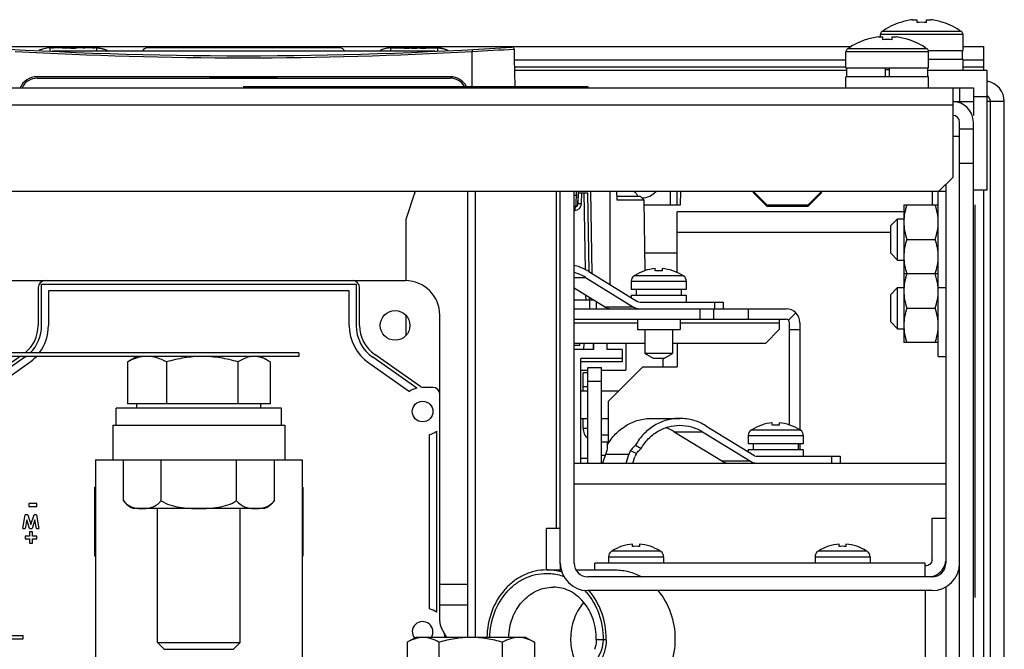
# Model space of a CAD drawing. Header units: millimetres. Extents: x 0 to 2000, y 0 to 2200.
# Tile 16 of 54: x 1333 to 1476, y 320 to 411. Entities that reach past the tile are written whole.
import ezdxf

# ---------------------------------------------------------------- set-up
doc = ezdxf.new("R2010")
doc.units = ezdxf.units.MM
doc.header["$LTSCALE"] = 143.407407
for name, color, linetype in [('00_COMPONENTS', 7, 'CONTINUOUS'), ('_1091541', 7, 'CONTINUOUS'), ('_1361227', 7, 'CONTINUOUS'), ('_1455295', 7, 'CONTINUOUS'), ('_14741', 7, 'CONTINUOUS'), ('_1786613', 7, 'CONTINUOUS'), ('_1882786', 7, 'CONTINUOUS'), ('_1987174', 7, 'CONTINUOUS'), ('_690956', 7, 'CONTINUOUS')]:
    doc.layers.add(name, color=color, linetype=linetype)

msp = doc.modelspace()

# ---------------------------------------------------------------- linework, layer by layer
at = {"layer": '00_COMPONENTS', "color": 7, "linetype": 'CONTINUOUS'}
for p, q in [((1460.78, 410.69), (1460.79, 410.67)), ((1462.55, 411.07), (1463.18, 411.07)), ((1463.18, 411.07), (1463.18, 410.67)), ((1464.6, 411.07), (1465.22, 411.07)), ((1464.6, 410.67), (1464.6, 411.07)), ((1466.98, 410.67), (1466.99, 410.69)), ((1469.66, 409.35), (1458.12, 409.35)), ((1455.78, 408.19), (1455.79, 408.17)), ((1457.55, 408.57), (1458.18, 408.57)), ((1469.89, 408.91), (1457.89, 408.91)), ((1457.89, 408.57), (1457.89, 408.91)), ((1458.18, 408.57), (1458.18, 408.17)), ((1459.6, 408.57), (1460.22, 408.57)), ((1459.6, 408.17), (1459.6, 408.57)), ((1461.98, 408.17), (1461.99, 408.19)), ((1469.89, 406.58), (1469.89, 408.91)), ((1059.15, 407.18), (1453.62, 407.18)), ((1339.28, 406.98), (1337.24, 406.98)), ((1337.24, 406.59), (1337.24, 406.5)), ((1337.48, 406.95), (1337.48, 406.98)), ((1337.78, 406.95), (1337.48, 406.95)), ((1393.22, 406.48), (1337.56, 406.48)), ((1337.78, 406.98), (1337.78, 406.95)), ((1339.08, 406.98), (1339.08, 406.95)), ((1339.47, 406.95), (1339.09, 406.95)), ((1339.47, 406.98), (1340.3, 406.98)), ((1340.05, 406.97), (1339.98, 406.98)), ((1340.11, 406.98), (1340.11, 406.97)), ((1340.29, 406.98), (1340.29, 406.95)), ((1340.62, 406.98), (1340.62, 406.95)), ((1340.76, 406.98), (1340.95, 406.98)), ((1344.04, 406.98), (1340.98, 406.98)), ((1341.09, 406.98), (1341.09, 406.97)), ((1341.23, 406.97), (1341.17, 406.97)), ((1342.02, 406.95), (1342.02, 406.98)), ((1342.3, 406.95), (1342.02, 406.95)), ((1342.3, 406.98), (1342.3, 406.95)), ((1343.79, 406.95), (1343.48, 406.95)), ((1343.5, 406.98), (1343.5, 406.95)), ((1343.79, 406.98), (1343.79, 406.95)), ((1344.04, 406.98), (1344.04, 406.48)), ((1379.39, 406.98), (1351.39, 406.98)), ((1386.74, 406.98), (1388.1, 406.98)), ((1387.26, 406.93), (1387.26, 406.98)), ((1387.42, 406.93), (1387.26, 406.93)), ((1387.42, 406.98), (1387.42, 406.93)), ((1388.16, 406.98), (1388.16, 406.93)), ((1388.17, 406.98), (1389.67, 406.98)), ((1388.38, 406.93), (1388.17, 406.93)), ((1388.54, 406.93), (1388.54, 406.98)), ((1389.49, 406.93), (1388.54, 406.93)), ((1388.71, 406.98), (1388.71, 406.93)), ((1388.71, 406.96), (1389.49, 406.96)), ((1389.49, 406.96), (1389.49, 406.93)), ((1389.67, 406.98), (1389.83, 406.98)), ((1389.83, 406.98), (1389.83, 406.96)), ((1389.88, 406.98), (1390.47, 406.98)), ((1389.88, 406.97), (1389.88, 406.93)), ((1390.01, 406.96), (1390.01, 406.93)), ((1390.21, 406.95), (1390.21, 406.92)), ((1390.38, 406.96), (1390.38, 406.93)), ((1390.49, 406.98), (1390.47, 406.98)), ((1390.49, 406.97), (1390.49, 406.93)), ((1390.52, 406.98), (1390.52, 406.96)), ((1390.59, 406.98), (1390.67, 406.98)), ((1390.68, 406.98), (1393.54, 406.98)), ((1390.92, 406.93), (1390.92, 406.98)), ((1391.87, 406.93), (1390.92, 406.93)), ((1391.09, 406.98), (1391.09, 406.93)), ((1391.09, 406.96), (1391.87, 406.96)), ((1391.87, 406.96), (1391.87, 406.93)), ((1392.43, 406.93), (1392.43, 406.98)), ((1392.6, 406.93), (1392.43, 406.93)), ((1392.6, 406.98), (1392.6, 406.93)), ((1393.54, 406.98), (1393.54, 406.5)), ((1398.59, 401.39), (1398.59, 406.46)), ((1464.89, 406.41), (1452.89, 406.41)), ((1452.89, 404.08), (1452.89, 406.41)), ((1464.66, 406.85), (1453.12, 406.85)), ((1464.86, 406.58), (1469.89, 406.58)), ((1464.89, 404.08), (1464.89, 406.41)), ((1469.79, 405.28), (1469.79, 406.58)), ((1469.89, 407.18), (1472.89, 407.18)), ((1472.89, 403.68), (1472.89, 407.18)), ((1452.89, 405.18), (1404.7, 405.18)), ((1469.89, 405.28), (1464.89, 405.28)), ((1469.89, 403.68), (1469.89, 405.28)), ((1472.89, 405.18), (1469.89, 405.18)), ((1452.89, 404.18), (1404.72, 404.18)), ((1452.99, 403.68), (1404.72, 403.68)), ((1452.89, 404.08), (1464.89, 404.08)), ((1452.99, 402.78), (1452.99, 404.08)), ((1458.56, 404.08), (1458.56, 402.78)), ((1458.56, 403.83), (1459.21, 403.83)), ((1459.21, 402.78), (1459.21, 404.08)), ((1464.79, 402.78), (1464.79, 404.08)), ((1473.39, 403.68), (1464.79, 403.68)), ((1472.89, 404.18), (1469.89, 404.18)), ((1473.39, 386.36), (1473.39, 403.68)), ((1395.44, 402.78), (1335.34, 402.78)), ((1335.39, 402.58), (1395.39, 402.58)), ((1464.89, 402.78), (1452.89, 402.78)), ((1452.89, 401.18), (1452.89, 402.78)), ((1464.89, 401.18), (1464.89, 402.78)), ((1041.39, 401.18), (1471.39, 401.18)), ((1365.39, 401.39), (1415.39, 401.39)), ((1365.39, 401.39), (1365.39, 401.19)), ((1368.39, 401.39), (1368.39, 401.19)), ((1412.39, 401.39), (1412.39, 401.19)), ((1415.39, 401.39), (1415.39, 401.19)), ((1468.39, 401.18), (1468.39, 388.18)), ((1469.39, 401.18), (1469.39, 399.18)), ((1471.39, 401.18), (1471.39, 397.18)), ((1468.39, 399.18), (1471.39, 399.18)), ((1471.39, 399.93), (1473.39, 399.93)), ((1475.89, 399.18), (1473.39, 399.18)), ((1473.89, 276.18), (1473.89, 399.18)), ((1475.89, 276.18), (1475.89, 399.18)), ((1468.39, 398.68), (1044.39, 398.68)), ((1469.39, 299.08), (1469.39, 396.18)), ((1471.39, 299.08), (1471.39, 396.18)), ((1471.39, 395.18), (1469.39, 395.18)), ((1471.39, 390.18), (1469.39, 390.18)), ((1466.39, 386.18), (1468.39, 388.18)), ((1046.39, 386.18), (1467.39, 386.18)), ((1390.33, 386.18), (1388.93, 382.08)), ((1390.19, 386.18), (1390.19, 385.76)), ((1413.71, 383.94), (1413.75, 386.18)), ((1413.96, 384.43), (1414.02, 386.18)), ((1415.76, 386.18), (1415.97, 374.24)), ((1418.64, 372.6), (1418.64, 386.18)), ((1419.66, 384.88), (1419.59, 386.18)), ((1427.42, 384.18), (1427.39, 386.18)), ((1428.39, 384.18), (1428.37, 386.18)), ((1428.85, 384.18), (1428.89, 386.18)), ((1439.39, 386.18), (1441.39, 384.18)), ((1439.39, 386.18), (1439.39, 386)), ((1447.39, 384.18), (1449.39, 386.18)), ((1466.29, 362.18), (1466.29, 386.18)), ((1471.39, 386.36), (1473.39, 386.36)), ((1472.89, 276.18), (1472.89, 386.36)), ((1413.74, 385.56), (1413.39, 385.56)), ((1413.98, 384.37), (1414.03, 385.95)), ((1414.48, 384.36), (1414.53, 385.94)), ((1414.53, 385.94), (1414.87, 385.94)), ((1415.06, 374.77), (1414.87, 385.94)), ((1415.57, 374.49), (1415.37, 385.94)), ((1423.04, 385.38), (1419.63, 385.38)), ((1423.55, 384.88), (1419.66, 384.88)), ((1423.04, 385.38), (1423.55, 384.88)), ((1423.73, 374.65), (1423.55, 384.88)), ((1441.39, 384.01), (1439.39, 386)), ((1449.39, 386), (1447.39, 384.01)), ((1413.39, 383.98), (1413.71, 383.98)), ((1413.39, 383.88), (1413.48, 383.88)), ((1413.39, 383.39), (1413.48, 383.39)), ((1413.48, 383.88), (1413.48, 383.39)), ((1413.95, 384.22), (1413.96, 384.43)), ((1423.56, 384.18), (1428.85, 384.18)), ((1441.39, 384.18), (1447.39, 384.18)), ((1441.39, 384.18), (1441.39, 384.01)), ((1441.39, 384.01), (1447.39, 384.01)), ((1447.39, 384.01), (1447.39, 384.18)), ((1461.29, 384.18), (1466.29, 384.18)), ((1461.29, 384.18), (1461.29, 364.18)), ((1471.59, 384.18), (1471.59, 327.18)), ((1388.93, 382.08), (1388.93, 373.18)), ((1461.29, 383.18), (1428.39, 383.18)), ((1428.39, 374.37), (1428.39, 383.18)), ((1459.39, 380.18), (1428.39, 380.18)), ((1461.73, 379.18), (1465.84, 379.18)), ((1428.39, 377.18), (1423.68, 377.18)), ((1425.19, 374.6), (1425.19, 374.94)), ((1426.18, 374.94), (1426.18, 374.6)), ((1413.39, 373.65), (1415.05, 373.65)), ((1415.05, 373.65), (1422.04, 369.35)), ((1415.52, 374.51), (1422.51, 370.22)), ((1422.07, 373.88), (1422.12, 373.88)), ((1422.19, 373.93), (1429.18, 373.93)), ((1429.25, 373.88), (1429.3, 373.88)), ((1466.29, 374.18), (1461.29, 374.18)), ((1413.39, 372.15), (1417.94, 369.35)), ((1421.69, 373.09), (1429.69, 373.09)), ((1421.69, 373.09), (1421.69, 371.88)), ((1429.69, 371.88), (1421.69, 371.88)), ((1422.39, 371.88), (1422.39, 371.08)), ((1428.98, 371.08), (1428.98, 371.88)), ((1429.69, 373.09), (1429.69, 371.88)), ((1459.39, 371.18), (1460.39, 372.18)), ((1460.39, 372.18), (1461.29, 372.18)), ((1460.39, 366.18), (1460.39, 372.18)), ((1466.29, 372.18), (1467.39, 372.18)), ((1415.14, 370.38), (1415.12, 371.08)), ((1415.64, 370.38), (1415.63, 370.77)), ((1416.03, 370.52), (1416.04, 370.38)), ((1421.69, 371.08), (1429.69, 371.08)), ((1421.69, 371.08), (1421.69, 370.73)), ((1429.69, 371.08), (1429.69, 370.08)), ((1459.39, 367.18), (1459.39, 371.18)), ((1413.39, 370.38), (1416.26, 370.38)), ((1413.39, 369.08), (1444.19, 369.08)), ((1415.64, 370.38), (1415.64, 369.08)), ((1416.64, 369.08), (1416.64, 370.15)), ((1422.04, 369.35), (1417.94, 369.35)), ((1418.14, 369.08), (1418.14, 369.25)), ((1422.98, 370.08), (1435.04, 370.08)), ((1431.69, 367.58), (1431.69, 369.08)), ((1433.69, 367.58), (1433.69, 369.08)), ((1433.85, 369.08), (1433.85, 370.08)), ((1435.04, 370.08), (1435.04, 369.08)), ((1438.69, 369.08), (1438.69, 367.58)), ((1461.73, 369.18), (1465.84, 369.18)), ((1388.93, 368.18), (1388.93, 365.19)), ((1413.39, 367.58), (1444.19, 367.58)), ((1422.59, 367.58), (1422.59, 366.08)), ((1428.79, 367.58), (1428.79, 366.08)), ((1443.19, 367.58), (1443.19, 366.08)), ((1445.6, 368.5), (1444.54, 367.44)), ((1413.39, 367.08), (1422.59, 367.08)), ((1428.79, 367.08), (1443.19, 367.08)), ((1444.69, 352.24), (1444.69, 367.08)), ((1446.19, 367.08), (1446.19, 351.53)), ((1459.39, 367.18), (1460.39, 366.18)), ((1460.39, 366.18), (1461.29, 366.18)), ((1422.59, 366.08), (1428.79, 366.08)), ((1423.69, 366.08), (1423.69, 362.61)), ((1427.69, 366.08), (1427.69, 362.61)), ((1441.19, 364.08), (1443.19, 366.08)), ((1444.69, 366.08), (1446.19, 366.08)), ((1423.69, 364.08), (1413.39, 364.08)), ((1414.19, 363.78), (1413.39, 363.78)), ((1414.19, 364.08), (1414.19, 363.78)), ((1414.83, 363.18), (1414.84, 364.08)), ((1416.16, 364.08), (1416.16, 363.18)), ((1416.19, 364.08), (1416.19, 363.18)), ((1418.19, 363.18), (1418.19, 364.08)), ((1420.89, 364.08), (1420.89, 360.18)), ((1441.19, 364.08), (1427.69, 364.08)), ((1428.39, 364.08), (1428.39, 360.68)), ((1466.29, 364.18), (1461.29, 364.18)), ((1373.39, 362.68), (1141.39, 362.68)), ((1373.39, 362.18), (1141.39, 362.18)), ((1349.89, 362.18), (1348.78, 361.54)), ((1367.89, 362.18), (1369, 361.54)), ((1373.39, 362.68), (1373.39, 362.18)), ((1416.19, 363.18), (1413.39, 363.18)), ((1420.39, 361.88), (1414.39, 361.88)), ((1414.39, 346.68), (1414.39, 361.88)), ((1420.39, 363.18), (1418.19, 363.18)), ((1420.39, 363.18), (1420.39, 361.38)), ((1427.69, 362.61), (1423.69, 362.61)), ((1424.94, 361.88), (1423.69, 362.61)), ((1426.44, 361.88), (1424.94, 361.88)), ((1426.32, 360.68), (1426.33, 361.89)), ((1426.44, 361.88), (1427.69, 362.61)), ((1466.29, 362.18), (1467.39, 362.18)), ((1348.51, 361.38), (1348.51, 355.28)), ((1354.2, 361.38), (1354.2, 355.28)), ((1364.57, 361.38), (1364.57, 355.28)), ((1369.26, 361.38), (1369.26, 355.28)), ((1420.39, 361.38), (1414.39, 361.38)), ((1415.39, 360.58), (1417.39, 360.58)), ((1415.39, 346.68), (1415.39, 360.58)), ((1417.39, 346.68), (1417.39, 360.58)), ((1423.39, 360.68), (1418.39, 355.68)), ((1423.39, 360.68), (1428.39, 360.68)), ((1414.39, 360.18), (1415.39, 360.18)), ((1415.39, 359.78), (1414.69, 359.78)), ((1414.69, 357.18), (1414.69, 359.78)), ((1417.39, 360.18), (1420.89, 360.18)), ((1415.39, 357.78), (1414.69, 357.78)), ((1415.39, 358.58), (1417.39, 358.58)), ((1414.39, 357.18), (1415.39, 357.18)), ((1417.39, 357.18), (1419.89, 357.18)), ((1369.26, 355.28), (1348.51, 355.28)), ((1349.89, 354.68), (1349.89, 355.28)), ((1367.89, 354.68), (1367.89, 355.28)), ((1418.39, 349.59), (1418.39, 355.68)), ((1370.89, 354.68), (1346.89, 354.68)), ((1346.89, 352.18), (1346.89, 354.68)), ((1370.89, 352.18), (1370.89, 354.68)), ((1414.39, 353.18), (1415.39, 353.18)), ((1414.69, 351.78), (1414.69, 353.18)), ((1417.39, 353.18), (1418.39, 353.18)), ((1424.66, 353.18), (1428.76, 353.18)), ((1432.52, 352.11), (1439.51, 347.82)), ((1442.19, 352.2), (1442.19, 352.54)), ((1443.18, 352.54), (1443.18, 352.2)), ((1414.69, 351.78), (1415.39, 351.78)), ((1417.39, 350.78), (1418.39, 350.78)), ((1427.95, 351.25), (1432.05, 351.25)), ((1427.95, 351.25), (1434.94, 346.95)), ((1432.05, 351.25), (1439.04, 346.95)), ((1438.69, 350.69), (1446.69, 350.69)), ((1438.69, 350.69), (1438.69, 349.48)), ((1439.07, 351.48), (1439.12, 351.48)), ((1439.19, 351.53), (1446.18, 351.53)), ((1446.25, 351.48), (1446.3, 351.48)), ((1446.69, 350.69), (1446.69, 349.48)), ((1417.39, 349.78), (1418.39, 349.78)), ((1418.19, 349.78), (1418.19, 348.86)), ((1422.32, 349.31), (1423.13, 348.79)), ((1446.69, 349.48), (1438.69, 349.48)), ((1439.39, 349.48), (1439.39, 348.68)), ((1445.98, 348.68), (1445.98, 349.48)), ((1446.19, 349.48), (1446.19, 348.68)), ((1417.89, 347.78), (1417.39, 347.78)), ((1417.94, 347.92), (1417.51, 346.68)), ((1421.36, 347.92), (1417.94, 347.92)), ((1420.94, 346.68), (1421.36, 347.92)), ((1421.59, 348.52), (1422.44, 348.1)), ((1421.94, 346.68), (1422.24, 347.58)), ((1438.69, 348.68), (1446.69, 348.68)), ((1438.69, 348.68), (1438.69, 348.33)), ((1439.98, 347.68), (1452.04, 347.68)), ((1446.69, 348.68), (1446.69, 347.68)), ((1450.85, 346.68), (1450.85, 347.68)), ((1452.04, 347.68), (1452.04, 346.68)), ((1413.39, 346.68), (1467.39, 346.68)), ((1415.39, 347.38), (1414.39, 347.38)), ((1439.04, 346.95), (1434.94, 346.95)), ((1413.39, 343.68), (1467.39, 343.68)), ((1373.99, 342.38), (1373.89, 342.38)), ((1343.79, 340.68), (1343.89, 340.68)), ((1352.89, 320.65), (1352.89, 340.08)), ((1364.89, 320.65), (1364.89, 340.08)), ((1421.89, 334.6), (1421.89, 334.94)), ((1422.88, 334.94), (1422.88, 334.6)), ((1451.89, 334.6), (1451.89, 334.94)), ((1452.88, 334.94), (1452.88, 334.6)), ((1418.77, 333.88), (1418.82, 333.88)), ((1418.89, 333.93), (1425.88, 333.93)), ((1425.95, 333.88), (1426, 333.88)), ((1448.77, 333.88), (1448.82, 333.88)), ((1448.89, 333.93), (1455.88, 333.93)), ((1455.95, 333.88), (1456, 333.88)), ((1418.39, 333.09), (1426.39, 333.09)), ((1418.39, 333.09), (1418.39, 332.18)), ((1426.39, 333.09), (1426.39, 332.18)), ((1448.39, 333.09), (1456.39, 333.09)), ((1448.39, 333.09), (1448.39, 332.18)), ((1456.39, 333.09), (1456.39, 332.18)), ((1409.39, 331.18), (1411.52, 331.18)), ((1413.66, 331.18), (1419.39, 331.18)), ((1397.89, 329.08), (1393.89, 329.08)), ((1397.89, 326.08), (1393.89, 326.08)), ((1101.39, 321.68), (1333.39, 321.68)), ((1101.39, 321.18), (1333.39, 321.18)), ((1333.39, 321.18), (1333.39, 321.68)), ((1352.89, 320.65), (1364.89, 320.65)), ((1353.85, 319.68), (1352.89, 320.65)), ((1363.92, 319.68), (1364.89, 320.65)), ((1390.39, 321.38), (1389.15, 320.67)), ((1389.15, 320.67), (1389.15, 315.58)), ((1406.39, 321.38), (1390.39, 321.38)), ((1393.77, 320.67), (1393.77, 315.58)), ((1403.01, 315.58), (1403.01, 320.67)), ((1406.39, 321.38), (1407.62, 320.67)), ((1407.62, 320.67), (1407.62, 315.58)), ((1416.58, 320.56), (1416.54, 320.26)), ((1416.61, 320.86), (1416.58, 320.56)), ((1416.61, 321.06), (1416.61, 320.86)), ((1418.05, 321.03), (1417.61, 321.03)), ((1353.85, 319.68), (1363.92, 319.68)), ((1416.47, 319.95), (1416.38, 319.63)), ((1416.54, 320.26), (1416.47, 319.95))]:
    msp.add_line(p, q, dxfattribs=at)
for centre, radius, start, end in [((1463.89, 401.18), 10, 108.0819, 125.2515), ((1463.89, 401.18), 9.97, 97.7067, 108.0605), ((1463.89, 399.63), 11.06, 86.3191, 93.6809), ((1463.89, 401.18), 9.97, 71.9395, 82.2933), ((1463.89, 401.18), 10, 54.7485, 71.9181), ((1458.43, 408.91), 0.54, 125.2515, 180), ((1469.35, 408.91), 0.54, 0, 54.7485), ((1458.89, 398.68), 10, 108.0819, 125.2515), ((1458.89, 398.68), 9.97, 97.7067, 108.0605), ((1458.89, 397.13), 11.06, 86.3191, 93.6809), ((1458.89, 398.68), 9.97, 71.9395, 82.2933), ((1458.89, 398.68), 10, 54.7485, 71.9181), ((1365.39, 1005.83), 600, 266.2755, 273.7245), ((1365.39, 1006.3), 600.76, 266.83204, 273.16796), ((1337.28, 403.98), 3.01, 95.392, 97.5384), ((1337.29, 403.88), 3.11, 94.8158, 95.4023), ((1337.29, 403.89), 3.09, 94.8163, 95.2874), ((1337.25, 404.32), 2.67, 94.1025, 95.2301), ((1337.28, 404.01), 2.97, 94.3314, 94.8148), ((1337.28, 404.03), 2.95, 94.291, 94.8165), ((1337.27, 404.14), 2.84, 93.9293, 94.2898), ((1337.24, 404.43), 2.55, 92.8927, 94.1013), ((1337.26, 404.26), 2.72, 93.1764, 93.932), ((1337.26, 404.29), 2.69, 93.1368, 93.9372), ((1337.24, 404.52), 2.47, 91.2934, 92.8926), ((1337.25, 404.5), 2.49, 92.2536, 93.137), ((1337.24, 404.56), 2.42, 90.0015, 91.4904), ((1337.24, 404.56), 2.42, 90.001, 91.2905), ((1338.89, 406.38), 0.604, 81.9232, 84.7117), ((1340.8, 415.03), 8.09, 264.6942, 265.2284), ((1340.58, 412.38), 5.43, 265.2457, 267.0085), ((1340.61, 413.13), 6.19, 267.0602, 269.0881), ((1340.3, 401.39), 5.59, 89.5365, 89.9718), ((1340.64, 414.58), 7.64, 269.0526, 269.7117), ((1340.64, 415.44), 8.5, 269.7055, 270.0017), ((1340.62, 429.41), 22.43, 269.9952, 270.3442), ((1340.65, 414.5), 7.56, 269.9917, 270.7237), ((1340.67, 412.89), 5.95, 270.6807, 272.4392), ((1340.69, 412.24), 5.29, 272.5032, 275.1713), ((1340.98, 401.31), 5.67, 90.0156, 90.3366), ((1343.28, 406.49), 0.497, 88.2017, 89.9883), ((1344.04, 404.56), 2.42, 88.5052, 89.9985), ((1344.04, 404.51), 2.47, 87.0947, 88.5035), ((1344.01, 404.26), 2.72, 85.9827, 86.8864), ((1344, 404.06), 2.92, 85.143, 85.9827), ((1343.98, 403.89), 3.1, 84.7141, 85.1466), ((1343.99, 403.97), 3.01, 82.4629, 84.5595), ((1351.39, 406.28), 0.7, 90, 163.3985), ((1379.39, 406.28), 0.7, 16.6015, 90), ((1386.8, 403.84), 3.14, 96.5091, 97.4289), ((1386.85, 403.36), 3.63, 96.7754, 97.3156), ((1386.83, 403.5), 3.49, 96.3203, 96.7747), ((1386.77, 404.11), 2.88, 95.3786, 96.5095), ((1386.82, 403.61), 3.37, 95.8989, 96.32), ((1386.81, 403.72), 3.27, 95.4021, 95.8992), ((1386.79, 403.94), 3.05, 94.3487, 95.4185), ((1386.75, 404.3), 2.68, 94.1599, 95.377), ((1386.77, 404.18), 2.81, 93.6872, 94.2751), ((1386.74, 404.43), 2.55, 92.8606, 94.1583), ((1386.76, 404.31), 2.68, 93.1126, 93.6868), ((1386.74, 404.52), 2.47, 91.4252, 92.8592), ((1386.74, 404.56), 2.42, 90.0013, 91.4233), ((1387.85, 406.06), 0.923, 88.6444, 90.023), ((1387.86, 406.12), 0.86, 87.7523, 88.625), ((1387.86, 406.15), 0.833, 85.9273, 87.7556), ((1387.86, 406.17), 0.819, 85.0143, 85.9246), ((1387.86, 406.18), 0.804, 80.041, 85.0236), ((1387.83, 406), 0.985, 79.0859, 80.0254), ((1387.82, 405.97), 1.02, 78.4173, 79.0873), ((1387.79, 405.84), 1.15, 74.5017, 78.3545), ((1387.75, 405.68), 1.31, 71.5256, 74.5399), ((1388.08, 406.26), 0.72, 84.8006, 85.9467), ((1388.08, 406.32), 0.667, 83.6073, 84.8005), ((1388.06, 406.12), 0.87, 81.0583, 83.4336), ((1387.98, 405.72), 1.27, 73.3157, 75.0815), ((1387.95, 405.64), 1.36, 71.6227, 73.3155), ((1389.91, 407.74), 0.798, 255.8063, 257.3593), ((1389.95, 407.88), 0.945, 257.3396, 258.7857), ((1389.97, 407.52), 0.557, 259.154, 260.7297), ((1390.08, 408.83), 1.91, 263.8602, 265.1272), ((1390.12, 409.25), 2.32, 265.1232, 265.6828), ((1390.16, 409.85), 2.93, 265.7495, 268.0765), ((1390.18, 409.48), 2.53, 265.6039, 266.2102), ((1390.17, 409.36), 2.4, 266.2105, 266.94), ((1390.19, 409.91), 2.95, 267.0012, 269.5376), ((1390.21, 411.21), 4.29, 268.072, 270.0662), ((1390.21, 410.7), 3.74, 269.4737, 270.0039), ((1390.21, 410.01), 3.08, 269.9978, 270.8063), ((1390.22, 409.68), 2.76, 270.771, 273.3499), ((1390.23, 409.31), 2.36, 272.5451, 272.9907), ((1390.24, 409.15), 2.2, 272.99, 273.4598), ((1390.23, 409.43), 2.5, 273.3726, 275.1492), ((1390.29, 408.82), 1.89, 275.1559, 276.2304), ((1390.41, 407.45), 0.487, 278.1765, 279.5294), ((1390.48, 406.48), 0.508, 87.9529, 89.1512), ((1390.31, 408.6), 1.67, 276.2293, 277.2143), ((1390.35, 408.3), 1.37, 277.1978, 278.5979), ((1390.48, 407.59), 0.645, 283.186, 284.8437), ((1393.52, 404.41), 2.57, 85.9795, 87.9023), ((1393.51, 404.29), 2.69, 86.0036, 87.0317), ((1393.44, 403.52), 3.47, 83.2245, 83.8045), ((1393.42, 403.36), 3.63, 82.6844, 83.2246), ((1393.32, 402.69), 4.31, 77.2582, 82.55), ((1363.63, 1070.03), 664.49, 273.01527, 273.54169), ((1404.38, 406.8), 0.3, 0.5489, 93.7245), ((1776.08, 410.36), 371.41, 180.5489, 181.3837), ((1453.43, 406.41), 0.54, 125.2515, 180), ((1464.35, 406.41), 0.54, 0, 54.7485), ((1335.34, 400.18), 2.6, 90, 157.3551), ((1335.39, 400.18), 2.4, 90, 155.3749), ((1365.39, 1004.63), 601.87, 269.53023, 270.46977), ((1395.39, 400.18), 2.4, 30.1402, 90), ((1395.44, 400.18), 2.6, 27.6497, 90), ((1472.89, 399.18), 3, 0, 80.357), ((1468.39, 396.18), 3, 0, 90), ((1472.89, 399.18), 1, 0, 59.9923), ((1468.39, 396.18), 1, 0, 90), ((1423.11, 388.18), 3, 272.4288, 318.1488), ((1413.48, 384.38), 0.5, 270, 358), ((1413.48, 384.39), 1, 270.0058, 357.9942), ((1425.69, 368.48), 6.47, 94.3863, 122.6763), ((1425.69, 368.48), 6.47, 57.3237, 85.6137), ((1411.73, 368.25), 6.34, 58.3547, 74.8201), ((1422.69, 373.09), 1, 127.7932, 180), ((1422.74, 373.08), 1.01, 122.6759, 127.4034), ((1425.69, 368.48), 6.13, 85.3714, 94.6286), ((1428.63, 373.08), 1.01, 52.5966, 57.3241), ((1428.69, 373.09), 1, 0, 52.2068), ((1459.72, 371.68), 6.57, 0.0137, 4.3685), ((1444.19, 367.08), 2, 0, 90), ((1444.19, 367.08), 0.5, 0, 90), ((1352.56, 355.05), 7.51, 120.1092, 122.6479), ((1365.21, 355.05), 7.51, 57.3521, 59.8908), ((1442.69, 346.08), 6.47, 94.3863, 122.6763), ((1442.69, 346.08), 6.13, 85.3714, 94.6286), ((1442.69, 346.08), 6.47, 57.3237, 85.6137), ((1416.69, 351.78), 2, 180, 229.4327), ((1424.59, 345.79), 6.4, 58.4171, 70.6935), ((1439.69, 350.69), 1, 127.7932, 180), ((1439.74, 350.68), 1.01, 122.6759, 127.4034), ((1445.63, 350.68), 1.01, 52.5966, 57.3241), ((1445.69, 350.69), 1, 0, 52.2068), ((1464.54, 346.04), 46.44, 175.9675, 176.9424), ((1425.79, 345.23), 8.3, 156.7131, 161.1212), ((1429.21, 345.23), 8.3, 156.7131, 161.1212), ((1429.11, 345.23), 7.26, 156.7131, 161.1212), ((1374.39, 346.57), 4.18, 263.0814, 264.4589), ((1422.39, 328.48), 6.47, 94.3863, 122.6763), ((1422.39, 328.48), 6.47, 57.3237, 85.6137), ((1452.39, 328.48), 6.47, 94.3863, 122.6763), ((1452.39, 328.48), 6.47, 57.3237, 85.6137), ((1344.04, 331.18), 3, 92.87, 94.7834), ((1419.39, 333.09), 1, 127.7932, 180), ((1419.44, 333.08), 1.01, 122.6759, 127.4034), ((1422.39, 328.48), 6.13, 85.3714, 94.6286), ((1425.33, 333.08), 1.01, 52.5966, 57.3241), ((1425.39, 333.09), 1, 0, 52.2068), ((1449.39, 333.09), 1, 127.7932, 180), ((1449.44, 333.08), 1.01, 122.6759, 127.4034), ((1452.39, 328.48), 6.13, 85.3714, 94.6286), ((1455.33, 333.08), 1.01, 52.5966, 57.3241), ((1455.39, 333.09), 1, 0, 52.2068), ((1409.38, 323.59), 7.6, 72.8359, 89.9383), ((1408.5, 322.1), 8.87, 41.4583, 43.6342), ((1406.5, 321.18), 11.55, 359.2481, 0)]:
    msp.add_arc(centre, radius, start, end, dxfattribs=at)
for points, knots in [([(1337.24, 406.98), (1336.95, 406.98), (1336.53, 406.91), (1336.02, 406.76), (1335.78, 406.66), (1335.69, 406.58)], [0, 0, 0, 0, 0.534964, 0.776234, 1, 1, 1, 1]), ([(1337.24, 406.98), (1337.23, 406.98), (1337.24, 406.97), (1337.23, 406.95), (1337.24, 406.92), (1337.24, 406.86), (1337.24, 406.74), (1337.24, 406.65), (1337.24, 406.59)], [0, 0, 0, 0, 0.022391, 0.078994, 0.161807, 0.267969, 0.553763, 1, 1, 1, 1]), ([(1339.98, 406.98), (1339.97, 406.98), (1339.94, 406.98), (1339.91, 406.98), (1339.88, 406.98)], [0, 0, 0, 0, 0.288014, 1, 1, 1, 1]), ([(1340.34, 406.98), (1340.37, 406.98), (1340.46, 406.98), (1340.55, 406.98), (1340.62, 406.98)], [0, 0, 0, 0, 0.235925, 1, 1, 1, 1]), ([(1341.39, 406.98), (1341.38, 406.98), (1341.32, 406.98), (1341.27, 406.98), (1341.23, 406.97)], [0, 0, 0, 0, 0.203217, 1, 1, 1, 1]), ([(1344.04, 406.98), (1344.1, 406.98), (1344.35, 406.97), (1344.59, 406.93), (1344.77, 406.89)], [0, 0, 0, 0, 0.268431, 1, 1, 1, 1]), ([(1344.04, 406.98), (1344.18, 406.98), (1344.47, 406.96), (1344.82, 406.88), (1345.1, 406.81), (1345.3, 406.73), (1345.47, 406.66), (1345.58, 406.58), (1345.64, 406.52), (1345.64, 406.48)], [0, 0, 0, 0, 0.250256, 0.500623, 0.625846, 0.751057, 0.876196, 0.938755, 1, 1, 1, 1]), ([(1344.77, 406.89), (1344.85, 406.87), (1345.02, 406.83), (1345.26, 406.75), (1345.45, 406.67), (1345.57, 406.59), (1345.64, 406.52), (1345.64, 406.48)], [0, 0, 0, 0, 0.265976, 0.52185, 0.766107, 0.882902, 1, 1, 1, 1]), ([(1386.39, 406.96), (1386.27, 406.95), (1386.03, 406.9), (1385.69, 406.81), (1385.42, 406.71), (1385.24, 406.61), (1385.14, 406.54), (1385.14, 406.48)], [0, 0, 0, 0, 0.271817, 0.529083, 0.772518, 0.887926, 1, 1, 1, 1]), ([(1386.74, 406.98), (1386.73, 406.98), (1386.74, 406.97), (1386.73, 406.95), (1386.74, 406.91), (1386.74, 406.84), (1386.74, 406.69), (1386.74, 406.57), (1386.74, 406.48)], [0, 0, 0, 0, 0.020491, 0.071898, 0.14696, 0.243473, 0.508349, 1, 1, 1, 1]), ([(1389.69, 406.98), (1389.68, 406.98), (1389.68, 406.98), (1389.67, 406.98), (1389.67, 406.98)], [0, 0, 0, 0, 0.700268, 1, 1, 1, 1]), ([(1389.72, 406.97), (1389.71, 406.97), (1389.7, 406.97), (1389.69, 406.97), (1389.69, 406.98)], [0, 0, 0, 0, 0.557633, 1, 1, 1, 1]), ([(1389.88, 406.94), (1389.87, 406.94), (1389.83, 406.94), (1389.79, 406.95), (1389.76, 406.96)], [0, 0, 0, 0, 0.285194, 1, 1, 1, 1]), ([(1389.83, 406.98), (1389.83, 406.98), (1389.84, 406.98), (1389.85, 406.98), (1389.87, 406.98)], [0, 0, 0, 0, 0.131604, 1, 1, 1, 1]), ([(1389.88, 406.97), (1389.89, 406.97), (1389.92, 406.97), (1389.96, 406.96), (1389.98, 406.96)], [0, 0, 0, 0, 0.200299, 1, 1, 1, 1]), ([(1390.38, 406.96), (1390.4, 406.96), (1390.43, 406.96), (1390.47, 406.97), (1390.47, 406.97)], [0, 0, 0, 0, 0.78838, 1, 1, 1, 1]), ([(1390.49, 406.97), (1390.49, 406.97), (1390.51, 406.97), (1390.52, 406.98), (1390.52, 406.98)], [0, 0, 0, 0, 0.667704, 1, 1, 1, 1]), ([(1390.52, 406.98), (1390.52, 406.98), (1390.52, 406.98), (1390.52, 406.98), (1390.52, 406.98)], [0, 0, 0, 0, 0.582695, 1, 1, 1, 1]), ([(1390.68, 406.98), (1390.68, 406.98), (1390.67, 406.97), (1390.65, 406.97), (1390.64, 406.96)], [0, 0, 0, 0, 0.281562, 1, 1, 1, 1]), ([(1390.68, 406.98), (1390.68, 406.98), (1390.68, 406.98), (1390.68, 406.98), (1390.68, 406.98)], [0, 0, 0, 0, 0.517429, 1, 1, 1, 1]), ([(1393.89, 406.96), (1394.09, 406.93), (1394.41, 406.87), (1394.8, 406.73), (1395, 406.65), (1395.08, 406.58)], [0, 0, 0, 0, 0.500274, 0.75054, 1, 1, 1, 1]), ([(1394.27, 406.89), (1394.42, 406.86), (1394.63, 406.8), (1394.9, 406.69), (1395.03, 406.62), (1395.08, 406.58)], [0, 0, 0, 0, 0.520023, 0.76618, 1, 1, 1, 1]), ([(1398.57, 406.75), (1398.58, 406.75), (1398.57, 406.72), (1398.57, 406.7), (1398.58, 406.64), (1398.58, 406.57), (1398.58, 406.5), (1398.59, 406.46)], [0, 0, 0, 0, 0.075629, 0.167144, 0.290738, 0.615217, 1, 1, 1, 1]), ([(1422.03, 386.18), (1422.18, 386.11), (1422.46, 385.88), (1422.58, 385.55), (1422.6, 385.38)], [0, 0, 0, 0, 0.500489, 1, 1, 1, 1]), ([(1414.03, 385.95), (1414.03, 385.95), (1414.05, 385.94), (1414.08, 385.95), (1414.12, 385.95), (1414.21, 385.95), (1414.35, 385.94), (1414.47, 385.94), (1414.53, 385.94)], [0, 0, 0, 0, 0.019556, 0.076462, 0.168944, 0.29318, 0.617457, 1, 1, 1, 1]), ([(1414.87, 385.94), (1414.93, 385.94), (1415.05, 385.94), (1415.19, 385.94), (1415.27, 385.94), (1415.32, 385.94), (1415.35, 385.94), (1415.37, 385.94), (1415.37, 385.94)], [0, 0, 0, 0, 0.38252, 0.706801, 0.831043, 0.923531, 0.980442, 1, 1, 1, 1]), ([(1413.98, 384.37), (1413.98, 384.37), (1414, 384.37), (1414.02, 384.37), (1414.07, 384.37), (1414.16, 384.37), (1414.3, 384.36), (1414.42, 384.36), (1414.48, 384.36)], [0, 0, 0, 0, 0.019557, 0.076462, 0.168945, 0.293181, 0.617457, 1, 1, 1, 1]), ([(1461.73, 384.18), (1461.6, 383.78), (1461.37, 382.96), (1461.29, 382.11), (1461.29, 381.68)], [0, 0, 0, 0, 0.501862, 1, 1, 1, 1]), ([(1466.29, 381.68), (1466.29, 382.11), (1466.2, 382.96), (1465.98, 383.78), (1465.84, 384.18)], [0, 0, 0, 0, 0.498134, 1, 1, 1, 1]), ([(1461.29, 381.68), (1461.29, 381.26), (1461.37, 380.41), (1461.6, 379.59), (1461.73, 379.18)], [0, 0, 0, 0, 0.498134, 1, 1, 1, 1]), ([(1465.84, 379.18), (1465.98, 379.59), (1466.2, 380.41), (1466.29, 381.26), (1466.29, 381.68)], [0, 0, 0, 0, 0.501866, 1, 1, 1, 1]), ([(1461.73, 379.18), (1461.6, 378.78), (1461.37, 377.96), (1461.29, 377.11), (1461.29, 376.68)], [0, 0, 0, 0, 0.501862, 1, 1, 1, 1]), ([(1466.29, 376.68), (1466.29, 377.11), (1466.2, 377.96), (1465.98, 378.78), (1465.84, 379.18)], [0, 0, 0, 0, 0.498134, 1, 1, 1, 1]), ([(1461.29, 376.68), (1461.29, 376.26), (1461.37, 375.41), (1461.6, 374.59), (1461.73, 374.18)], [0, 0, 0, 0, 0.498134, 1, 1, 1, 1]), ([(1465.84, 374.18), (1465.98, 374.59), (1466.2, 375.41), (1466.29, 376.26), (1466.29, 376.68)], [0, 0, 0, 0, 0.501866, 1, 1, 1, 1]), ([(1415.52, 374.51), (1415.36, 374.61), (1414.68, 374.99), (1413.95, 375.26), (1413.39, 375.4)], [0, 0, 0, 0, 0.251722, 1, 1, 1, 1]), ([(1461.73, 374.18), (1461.6, 373.78), (1461.37, 372.96), (1461.29, 372.11), (1461.29, 371.68)], [0, 0, 0, 0, 0.501862, 1, 1, 1, 1]), ([(1466.27, 372.18), (1466.25, 372.35), (1466.18, 373.03), (1466, 373.7), (1465.84, 374.18)], [0, 0, 0, 0, 0.249106, 1, 1, 1, 1]), ([(1461.29, 371.68), (1461.29, 371.26), (1461.37, 370.41), (1461.6, 369.59), (1461.73, 369.18)], [0, 0, 0, 0, 0.498134, 1, 1, 1, 1]), ([(1465.84, 369.18), (1465.98, 369.59), (1466.2, 370.41), (1466.29, 371.26), (1466.29, 371.68)], [0, 0, 0, 0, 0.501866, 1, 1, 1, 1]), ([(1417.94, 369.35), (1418.08, 369.27), (1418.38, 369.13), (1418.71, 369.08), (1418.88, 369.08)], [0, 0, 0, 0, 0.50212, 1, 1, 1, 1]), ([(1422.04, 369.35), (1422.18, 369.27), (1422.49, 369.13), (1422.82, 369.08), (1422.98, 369.08)], [0, 0, 0, 0, 0.50212, 1, 1, 1, 1]), ([(1422.51, 370.22), (1422.55, 370.2), (1422.69, 370.12), (1422.86, 370.08), (1422.98, 370.08)], [0, 0, 0, 0, 0.253012, 1, 1, 1, 1]), ([(1461.73, 369.18), (1461.6, 368.78), (1461.37, 367.96), (1461.29, 367.11), (1461.29, 366.68)], [0, 0, 0, 0, 0.501862, 1, 1, 1, 1]), ([(1466.29, 366.68), (1466.29, 367.11), (1466.2, 367.96), (1465.98, 368.78), (1465.84, 369.18)], [0, 0, 0, 0, 0.498134, 1, 1, 1, 1]), ([(1461.29, 366.68), (1461.29, 366.26), (1461.37, 365.41), (1461.6, 364.59), (1461.73, 364.18)], [0, 0, 0, 0, 0.498134, 1, 1, 1, 1]), ([(1465.84, 364.18), (1465.98, 364.59), (1466.2, 365.41), (1466.29, 366.26), (1466.29, 366.68)], [0, 0, 0, 0, 0.501866, 1, 1, 1, 1]), ([(1351.35, 362.18), (1350.87, 362.18), (1349.87, 362.02), (1348.96, 361.62), (1348.51, 361.38)], [0, 0, 0, 0, 0.488147, 1, 1, 1, 1]), ([(1354.2, 361.38), (1353.75, 361.62), (1352.83, 362.02), (1351.84, 362.18), (1351.35, 362.18)], [0, 0, 0, 0, 0.511854, 1, 1, 1, 1]), ([(1359.39, 362.18), (1358.51, 362.18), (1356.75, 362.03), (1355.04, 361.62), (1354.2, 361.38)], [0, 0, 0, 0, 0.499887, 1, 1, 1, 1]), ([(1364.57, 361.38), (1363.73, 361.62), (1362.02, 362.03), (1360.26, 362.18), (1359.39, 362.18)], [0, 0, 0, 0, 0.500113, 1, 1, 1, 1]), ([(1366.92, 362.18), (1366.52, 362.18), (1365.68, 362.01), (1364.94, 361.61), (1364.57, 361.38)], [0, 0, 0, 0, 0.481007, 1, 1, 1, 1]), ([(1368.98, 361.55), (1368.66, 361.74), (1368, 362.06), (1367.27, 362.18), (1366.92, 362.18)], [0, 0, 0, 0, 0.51576, 1, 1, 1, 1]), ([(1418.22, 349.31), (1418.55, 349.89), (1419.35, 350.97), (1420.91, 352.22), (1422.72, 353.01), (1424.02, 353.18), (1424.66, 353.18)], [0, 0, 0, 0, 0.25526, 0.50651, 0.754269, 1, 1, 1, 1]), ([(1428.76, 353.18), (1428.12, 353.18), (1426.82, 353.01), (1425.01, 352.22), (1423.45, 350.97), (1422.65, 349.89), (1422.32, 349.31)], [0, 0, 0, 0, 0.245731, 0.49349, 0.74474, 1, 1, 1, 1]), ([(1423.13, 348.79), (1423.41, 349.3), (1424.11, 350.25), (1425.48, 351.34), (1427.06, 352.03), (1428.2, 352.18), (1428.76, 352.18)], [0, 0, 0, 0, 0.25526, 0.50651, 0.754269, 1, 1, 1, 1]), ([(1432.52, 352.11), (1431.96, 352.46), (1430.74, 353), (1429.42, 353.18), (1428.76, 353.18)], [0, 0, 0, 0, 0.50212, 1, 1, 1, 1]), ([(1428.76, 352.18), (1429.34, 352.18), (1430.49, 352.02), (1431.56, 351.55), (1432.05, 351.25)], [0, 0, 0, 0, 0.49788, 1, 1, 1, 1]), ([(1422.32, 349.31), (1422.25, 349.24), (1422, 348.99), (1421.76, 348.72), (1421.59, 348.52)], [0, 0, 0, 0, 0.25575, 1, 1, 1, 1]), ([(1422.44, 348.1), (1422.49, 348.16), (1422.71, 348.4), (1422.94, 348.63), (1423.13, 348.79)], [0, 0, 0, 0, 0.243706, 1, 1, 1, 1]), ([(1439.51, 347.82), (1439.55, 347.8), (1439.69, 347.72), (1439.86, 347.68), (1439.98, 347.68)], [0, 0, 0, 0, 0.253012, 1, 1, 1, 1]), ([(1434.94, 346.95), (1435.08, 346.87), (1435.38, 346.73), (1435.71, 346.68), (1435.88, 346.68)], [0, 0, 0, 0, 0.50212, 1, 1, 1, 1]), ([(1439.04, 346.95), (1439.18, 346.87), (1439.49, 346.73), (1439.82, 346.68), (1439.98, 346.68)], [0, 0, 0, 0, 0.50212, 1, 1, 1, 1]), ([(1409.39, 331.18), (1408.83, 331.18), (1407.7, 331.06), (1406.08, 330.49), (1404.58, 329.58), (1402.81, 327.93), (1401.21, 325.18), (1400.75, 322.66), (1400.73, 321.38)], [0, 0, 0, 0, 0.116397, 0.234194, 0.354541, 0.478151, 0.734364, 1, 1, 1, 1]), ([(1401.16, 321.38), (1401.18, 322.6), (1401.62, 324.99), (1403.15, 327.59), (1404.82, 329.16), (1406.24, 330.03), (1407.78, 330.56), (1408.86, 330.68), (1409.39, 330.68)], [0, 0, 0, 0, 0.265639, 0.521843, 0.645449, 0.765797, 0.883593, 1, 1, 1, 1]), ([(1409.39, 330.68), (1409.6, 330.68), (1410.45, 330.65), (1411.3, 330.45), (1411.9, 330.23)], [0, 0, 0, 0, 0.249184, 1, 1, 1, 1]), ([(1419.39, 331.18), (1420.04, 331.18), (1421.35, 331.01), (1422.58, 330.51), (1423.16, 330.19)], [0, 0, 0, 0, 0.496032, 1, 1, 1, 1]), ([(1403.89, 321.38), (1403.92, 322.34), (1404.27, 324.22), (1405.69, 326.63), (1407.5, 328.03), (1409.13, 328.59), (1409.97, 328.68), (1410.39, 328.68)], [0, 0, 0, 0, 0.265976, 0.52246, 0.765459, 0.883421, 1, 1, 1, 1]), ([(1416.61, 321.06), (1416.63, 322.06), (1416.32, 324.04), (1414.95, 326.57), (1413.17, 328.02), (1411.59, 328.59), (1410.78, 328.68), (1410.39, 328.68)], [0, 0, 0, 0, 0.276633, 0.538962, 0.77812, 0.890451, 1, 1, 1, 1]), ([(1415.15, 327.97), (1415.96, 327.05), (1417.23, 324.82), (1417.63, 322.3), (1417.61, 321.03)], [0, 0, 0, 0, 0.490938, 1, 1, 1, 1]), ([(1418.05, 321.18), (1418.05, 322.46), (1417.63, 324.98), (1416.39, 327.22), (1415.59, 328.16)], [0, 0, 0, 0, 0.508561, 1, 1, 1, 1]), ([(1425.57, 328.19), (1426.37, 327.24), (1427.63, 325), (1428.05, 322.46), (1428.05, 321.18)], [0, 0, 0, 0, 0.491358, 1, 1, 1, 1]), ([(1414.79, 326.48), (1414.18, 325.77), (1413.21, 324.07), (1412.89, 322.15), (1412.89, 321.18)], [0, 0, 0, 0, 0.49119, 1, 1, 1, 1]), ([(1391.46, 321.38), (1391.06, 321.38), (1390.25, 321.24), (1389.51, 320.88), (1389.15, 320.67)], [0, 0, 0, 0, 0.485077, 1, 1, 1, 1]), ([(1393.77, 320.67), (1393.41, 320.88), (1392.67, 321.24), (1391.85, 321.38), (1391.46, 321.38)], [0, 0, 0, 0, 0.514924, 1, 1, 1, 1]), ([(1398.39, 321.38), (1397.61, 321.38), (1396.04, 321.25), (1394.52, 320.89), (1393.77, 320.67)], [0, 0, 0, 0, 0.499903, 1, 1, 1, 1]), ([(1403.01, 320.67), (1402.26, 320.89), (1400.73, 321.25), (1399.17, 321.38), (1398.39, 321.38)], [0, 0, 0, 0, 0.500097, 1, 1, 1, 1]), ([(1405.32, 321.38), (1404.92, 321.38), (1404.1, 321.24), (1403.37, 320.88), (1403.01, 320.67)], [0, 0, 0, 0, 0.485077, 1, 1, 1, 1]), ([(1407.62, 320.67), (1407.26, 320.88), (1406.53, 321.24), (1405.71, 321.38), (1405.32, 321.38)], [0, 0, 0, 0, 0.514924, 1, 1, 1, 1]), ([(1417.61, 321.03), (1417.6, 320.54), (1417.42, 319.53), (1416.71, 318.15), (1415.68, 316.96), (1413.98, 315.62), (1411.45, 314.43), (1409.27, 313.93), (1408.14, 313.79)], [0, 0, 0, 0, 0.116077, 0.234665, 0.356466, 0.480678, 0.735814, 1, 1, 1, 1]), ([(1412.89, 321.18), (1412.89, 320.36), (1413.13, 318.72), (1413.83, 317.21), (1414.28, 316.55)], [0, 0, 0, 0, 0.506535, 1, 1, 1, 1]), ([(1417.61, 321.03), (1417.48, 321.04), (1417.3, 321.04), (1417.06, 321.04), (1416.91, 321.05), (1416.79, 321.05), (1416.71, 321.05), (1416.66, 321.06), (1416.63, 321.06), (1416.62, 321.06), (1416.61, 321.06), (1416.61, 321.06)], [0, 0, 0, 0, 0.388142, 0.56143, 0.712612, 0.835885, 0.926562, 0.958621, 0.981557, 0.995333, 1, 1, 1, 1]), ([(1418.05, 321.03), (1418.04, 320.47), (1417.88, 319.35), (1417.45, 318.3), (1417.18, 317.81)], [0, 0, 0, 0, 0.502502, 1, 1, 1, 1]), ([(1428.05, 321.18), (1428.05, 319.89), (1427.62, 317.33), (1426.03, 314.52), (1424.25, 312.83), (1422.74, 311.89), (1421.1, 311.32), (1419.95, 311.18), (1419.39, 311.18)], [0, 0, 0, 0, 0.265594, 0.52196, 0.645622, 0.765962, 0.883698, 1, 1, 1, 1])]:
    msp.add_open_spline(points, degree=3, knots=knots, dxfattribs=at)
for points in [[(1338.95, 406.98), (1338.93, 406.98), (1338.92, 406.98), (1338.9, 406.98)], [(1339.09, 406.95), (1339.05, 406.96), (1339.02, 406.97), (1338.98, 406.98)], [(1339.28, 406.98), (1339.34, 406.98), (1339.41, 406.97), (1339.47, 406.95)], [(1343.36, 406.98), (1343.34, 406.98), (1343.32, 406.98), (1343.3, 406.98)], [(1343.48, 406.95), (1343.44, 406.96), (1343.4, 406.97), (1343.36, 406.98)], [(1388.07, 406.98), (1388.09, 406.98), (1388.11, 406.98), (1388.13, 406.98)], [(1388.19, 406.98), (1388.23, 406.97), (1388.27, 406.96), (1388.3, 406.95)], [(1390.21, 406.95), (1390.25, 406.95), (1390.29, 406.95), (1390.34, 406.96)], [(1390.63, 406.96), (1390.6, 406.95), (1390.58, 406.95), (1390.56, 406.95)], [(1393.54, 406.98), (1393.57, 406.98), (1393.61, 406.98), (1393.65, 406.98)], [(1393.65, 406.98), (1393.73, 406.98), (1393.81, 406.97), (1393.89, 406.96)]]:
    msp.add_open_spline(points, degree=3, dxfattribs=at)
at = {"layer": '_1091541', "color": 7, "linetype": 'CONTINUOUS'}
for p, q in [((1328.89, 373.18), (1388.89, 373.18)), ((1335.54, 372.18), (1335.54, 366.68)), ((1336.04, 372.68), (1381.74, 372.68)), ((1336.04, 366.68), (1336.04, 372.68)), ((1381.74, 372.68), (1381.74, 366.68)), ((1382.24, 366.68), (1382.24, 372.18)), ((1380.74, 371.68), (1337.04, 371.68)), ((1337.04, 371.68), (1337.04, 366.68)), ((1380.74, 366.68), (1380.74, 371.68)), ((1393.89, 323.71), (1393.89, 368.18)), ((1332.94, 362.18), (1326.64, 357.78)), ((1333.63, 362.06), (1327.23, 357.58)), ((1390.54, 357.58), (1384.15, 362.06)), ((1391.13, 357.78), (1384.43, 362.47)), ((1328.31, 357.11), (1334.2, 361.24)), ((1383.57, 361.24), (1389.47, 357.11)), ((1392.89, 357.68), (1391.42, 357.68)), ((1392.39, 325.54), (1392.39, 350.83)), ((1393.39, 351.31), (1393.39, 325.06)), ((1343.79, 343.18), (1343.89, 343.18)), ((1343.79, 333.18), (1343.79, 343.18)), ((1373.89, 343.18), (1373.99, 343.18)), ((1373.99, 343.18), (1373.99, 333.18)), ((1335.36, 340.81), (1334.2, 340.81)), ((1334.2, 340.81), (1334.2, 340.39)), ((1335.36, 340.39), (1335.36, 340.81)), ((1333.32, 337.18), (1333.66, 339.18)), ((1334.03, 339.18), (1333.66, 339.18)), ((1334.03, 339.18), (1334.49, 337.79)), ((1334.2, 340.39), (1335.36, 340.39)), ((1334.49, 337.79), (1334.95, 339.18)), ((1335.32, 339.18), (1334.95, 339.18)), ((1335.32, 339.18), (1335.65, 337.18)), ((1333.9, 338.45), (1333.68, 337.18)), ((1334.31, 337.18), (1333.9, 338.45)), ((1335.08, 338.45), (1334.66, 337.18)), ((1335.29, 337.18), (1335.08, 338.45)), ((1333.32, 337.18), (1333.68, 337.18)), ((1334.31, 337.18), (1334.66, 337.18)), ((1334.73, 336.7), (1334.31, 336.7)), ((1334.31, 336.7), (1334.31, 336.09)), ((1334.73, 336.09), (1334.73, 336.7)), ((1335.29, 337.18), (1335.65, 337.18)), ((1334.31, 336.09), (1333.67, 336.09)), ((1333.67, 336.09), (1333.67, 335.68)), ((1333.67, 335.68), (1334.31, 335.68)), ((1334.31, 335.68), (1334.31, 335.07)), ((1334.31, 335.07), (1334.73, 335.07)), ((1335.37, 336.09), (1334.73, 336.09)), ((1334.73, 335.68), (1335.37, 335.68)), ((1334.73, 335.07), (1334.73, 335.68)), ((1335.37, 335.68), (1335.37, 336.09)), ((1343.89, 333.18), (1343.79, 333.18)), ((1373.99, 333.18), (1373.89, 333.18)), ((1394.91, 321.38), (1394.15, 322.72))]:
    msp.add_line(p, q, dxfattribs=at)
for centre, radius in [((1387.39, 366.68), 2.15), ((1391.39, 354.18), 1.5)]:
    msp.add_circle(centre, radius, dxfattribs=at)
for centre, radius, start, end in [((1336.54, 372.18), 1, 90, 180), ((1381.24, 372.18), 1, 0, 90), ((1388.89, 368.18), 5, 0, 90), ((1330.39, 366.68), 5.15, 309.0271, 360), ((1330.39, 366.68), 5.65, 314.9062, 360), ((1330.39, 366.68), 6.65, 323.0141, 360), ((1387.39, 366.68), 6.65, 180, 235), ((1387.39, 366.68), 5.65, 180, 235), ((1387.39, 366.68), 5.15, 180, 235), ((1330.39, 366.68), 5.65, 305, 307.1711), ((1330.39, 366.68), 6.65, 305, 317.3849), ((1391.39, 354.18), 3.5, 104.0241, 123.2827), ((1391.42, 358.18), 0.5, 235, 270), ((1392.89, 356.68), 1, 0, 90), ((1391.39, 354.18), 3.5, 286.6015, 304.8499), ((1391.39, 322.18), 3.5, 55.1501, 73.3985), ((1391.39, 322.18), 1.5, 327.7058, 217.3852), ((1395.89, 323.71), 2, 180, 209.6339), ((1392.63, 321.35), 2, 1.0802, 29.6339)]:
    msp.add_arc(centre, radius, start, end, dxfattribs=at)
at = {"layer": '_1361227', "color": 7, "linetype": 'CONTINUOUS'}
for p, q in [((1459.39, 381.18), (1460.39, 382.18)), ((1460.39, 382.18), (1461.29, 382.18)), ((1460.39, 376.18), (1460.39, 382.18)), ((1459.39, 377.18), (1459.39, 381.18)), ((1459.39, 377.18), (1460.39, 376.18)), ((1460.39, 376.18), (1461.29, 376.18))]:
    msp.add_line(p, q, dxfattribs=at)
at = {"layer": '_1455295', "color": 7, "linetype": 'CONTINUOUS'}
for p, q in [((1343.89, 347.18), (1346.49, 347.18)), ((1343.89, 347.18), (1343.89, 315.18)), ((1371.27, 347.18), (1373.89, 347.18)), ((1373.89, 347.18), (1373.89, 315.18))]:
    msp.add_line(p, q, dxfattribs=at)
at = {"layer": '_14741', "color": 7, "linetype": 'CONTINUOUS'}
for p, q in [((1468.39, 394.18), (1469.39, 394.18)), ((1397.89, 386.18), (1397.89, 321.38)), ((1399.06, 321.38), (1399.06, 386.18)), ((1410.8, 386.18), (1410.8, 337.21)), ((1411.39, 332.02), (1411.39, 386.18)), ((1413.39, 332.18), (1413.39, 386.18)), ((1467.39, 387.18), (1467.39, 332.18)), ((1465.39, 330.18), (1415.39, 330.18)), ((1465.39, 328.18), (1415.39, 328.18))]:
    msp.add_line(p, q, dxfattribs=at)
for centre, radius, start, end in [((1415.39, 332.18), 4, 180, 270), ((1415.39, 332.18), 2, 180, 270), ((1465.39, 332.18), 4, 270, 360), ((1465.39, 332.18), 2, 270, 360)]:
    msp.add_arc(centre, radius, start, end, dxfattribs=at)
at = {"layer": '_1786613', "color": 7, "linetype": 'CONTINUOUS'}
for p, q in [((1346.39, 352.18), (1371.39, 352.18)), ((1346.39, 352.18), (1346.39, 347.18)), ((1371.39, 352.18), (1371.39, 347.18)), ((1346.39, 347.18), (1371.39, 347.18))]:
    msp.add_line(p, q, dxfattribs=at)
at = {"layer": '_1882786', "color": 7, "linetype": 'CONTINUOUS'}
for p, q in [((1347.92, 341.23), (1347.92, 347.18)), ((1353.4, 341.23), (1353.4, 347.18)), ((1364.37, 341.23), (1364.37, 347.18)), ((1369.86, 341.23), (1369.86, 347.18)), ((1368.39, 340.08), (1349.39, 340.08))]:
    msp.add_line(p, q, dxfattribs=at)
for centre, start, end in [((1350.73, 343.32), 216.4956, 247.4183), ((1367.04, 343.32), 292.5817, 323.5044)]:
    msp.add_arc(centre, 3.5, start, end, dxfattribs=at)
for points, knots in [([(1347.92, 341.23), (1348.01, 341.11), (1348.21, 340.89), (1348.64, 340.54), (1349.22, 340.27), (1349.94, 340.11), (1350.42, 340.08), (1350.66, 340.08)], [0, 0, 0, 0, 0.151139, 0.287665, 0.535702, 0.769781, 1, 1, 1, 1]), ([(1350.66, 340.08), (1350.9, 340.08), (1351.37, 340.11), (1352.1, 340.27), (1352.68, 340.54), (1353.11, 340.89), (1353.31, 341.11), (1353.4, 341.23)], [0, 0, 0, 0, 0.230217, 0.464295, 0.712335, 0.848862, 1, 1, 1, 1]), ([(1353.4, 341.23), (1353.79, 340.97), (1354.67, 340.58), (1356.05, 340.26), (1357.47, 340.11), (1358.41, 340.08), (1358.89, 340.08)], [0, 0, 0, 0, 0.249627, 0.49967, 0.749818, 1, 1, 1, 1]), ([(1358.89, 340.08), (1359.36, 340.08), (1360.31, 340.11), (1361.72, 340.26), (1363.11, 340.58), (1363.98, 340.97), (1364.37, 341.23)], [0, 0, 0, 0, 0.250181, 0.500333, 0.750372, 1, 1, 1, 1]), ([(1364.37, 341.23), (1364.55, 341), (1364.95, 340.61), (1365.68, 340.27), (1366.4, 340.11), (1366.88, 340.08), (1367.11, 340.08)], [0, 0, 0, 0, 0.286894, 0.535202, 0.769532, 1, 1, 1, 1]), ([(1367.11, 340.08), (1367.35, 340.08), (1367.83, 340.11), (1368.55, 340.27), (1369.28, 340.61), (1369.68, 341), (1369.86, 341.23)], [0, 0, 0, 0, 0.230468, 0.464799, 0.713103, 1, 1, 1, 1])]:
    msp.add_open_spline(points, degree=3, knots=knots, dxfattribs=at)
at = {"layer": '_1987174', "color": 7, "linetype": 'CONTINUOUS'}
msp.add_line((1465.39, 386.18), (1465.39, 384.18), dxfattribs=at)
at = {"layer": '_690956', "color": 7, "linetype": 'CONTINUOUS'}
for p, q in [((1465.39, 338.71), (1467.39, 338.71)), ((1465.39, 332.65), (1465.39, 338.71)), ((1411.39, 337.21), (1409.39, 337.21)), ((1409.39, 331.18), (1409.39, 337.21)), ((1411.39, 332.02), (1411.39, 331.18)), ((1464.39, 332.18), (1416.39, 332.18)), ((1416.39, 331.18), (1416.39, 332.18)), ((1464.39, 330.18), (1464.39, 332.18)), ((1464.39, 328.18), (1464.39, 301.55)), ((1467.39, 328.72), (1467.39, 304.55))]:
    msp.add_line(p, q, dxfattribs=at)
for centre, radius, start, end in [((1465.08, 332.66), 2.3, 340.3147, 354.8962), ((1464.43, 333.34), 3.28, 286.0341, 292.6757)]:
    msp.add_arc(centre, radius, start, end, dxfattribs=at)
for points, knots in [([(1465.39, 332.65), (1465.39, 332.54), (1465.33, 332.3), (1465.03, 331.91), (1464.64, 331.78), (1464.39, 331.78)], [0, 0, 0, 0, 0.235176, 0.480536, 1, 1, 1, 1]), ([(1465.69, 330.31), (1466.05, 330.46), (1466.7, 330.88), (1467.13, 331.54), (1467.25, 331.88)], [0, 0, 0, 0, 0.51439, 1, 1, 1, 1])]:
    msp.add_open_spline(points, degree=3, knots=knots, dxfattribs=at)

doc.saveas('drawing.dxf')
